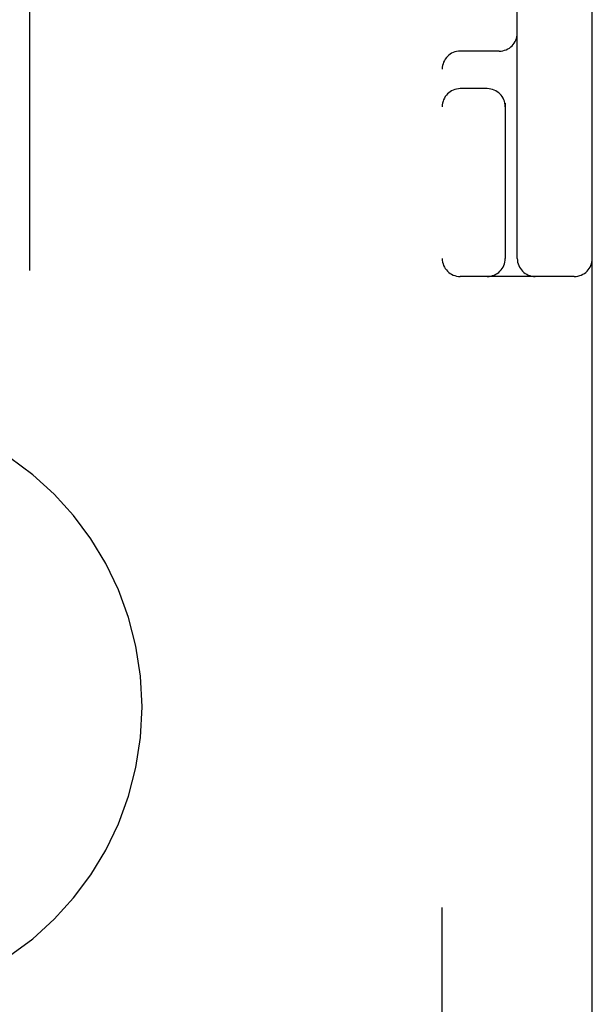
# Model space of a CAD drawing. Header units: inches. Extents: x 0 to 200, y 0 to 129.
# Tile 62 of 94: x 55.065 to 55.542, y 49.415 to 50.234. Entities that reach past the tile are written whole.
import ezdxf

# ---------------------------------------------------------------- set-up
doc = ezdxf.new("R2010")
doc.units = ezdxf.units.IN
doc.header["$LTSCALE"] = 11
doc.header["$MEASUREMENT"] = 0
doc.linetypes.add('HIDDEN', pattern=[0.2, 0.1, -0.1])
doc.layers.add('DEFAULT_2', color=8, linetype='HIDDEN')
doc.layers.add('DOOR_ASSEMBLY', color=7, linetype='CONTINUOUS')

msp = doc.modelspace()

# ---------------------------------------------------------------- linework, layer by layer
at = {"layer": 'DEFAULT_2', "color": 8, "linetype": 'HIDDEN'}
for p, q in [((55.54153, 47.02083), (55.54153, 52.02083)), ((55.41653, 48.39583), (55.41653, 50.64583)), ((55.47903, 50.03583), (55.47903, 50.64583)), ((55.46403, 50.20833), (55.43153, 50.20833)), ((55.45403, 50.17708), (55.43153, 50.17708)), ((55.46903, 50.16503), (55.46903, 50.03583)), ((55.52653, 50.02083), (55.43153, 50.02083))]:
    msp.add_line(p, q, dxfattribs=at)
for centre, radius, start, end in [((55.46403, 50.22333), 0.015, 270, 360), ((55.43153, 50.19333), 0.015, 90, 180), ((55.43153, 50.16208), 0.015, 90, 180), ((55.45403, 50.16208), 0.015, 0, 90), ((55.43153, 50.03583), 0.015, 180, 270), ((55.45403, 50.03583), 0.015, 270, 360), ((55.49403, 50.03583), 0.015, 180, 270), ((55.52653, 50.03583), 0.015, 270, 360), ((54.91653, 49.66283), 0.25, 270, 90)]:
    msp.add_arc(centre, radius, start, end, dxfattribs=at)
at = {"layer": 'DOOR_ASSEMBLY', "color": 8, "linetype": 'HIDDEN'}
msp.add_line((55.07278, 59.92583), (55.07278, 39.11583), dxfattribs=at)

doc.saveas('drawing.dxf')
